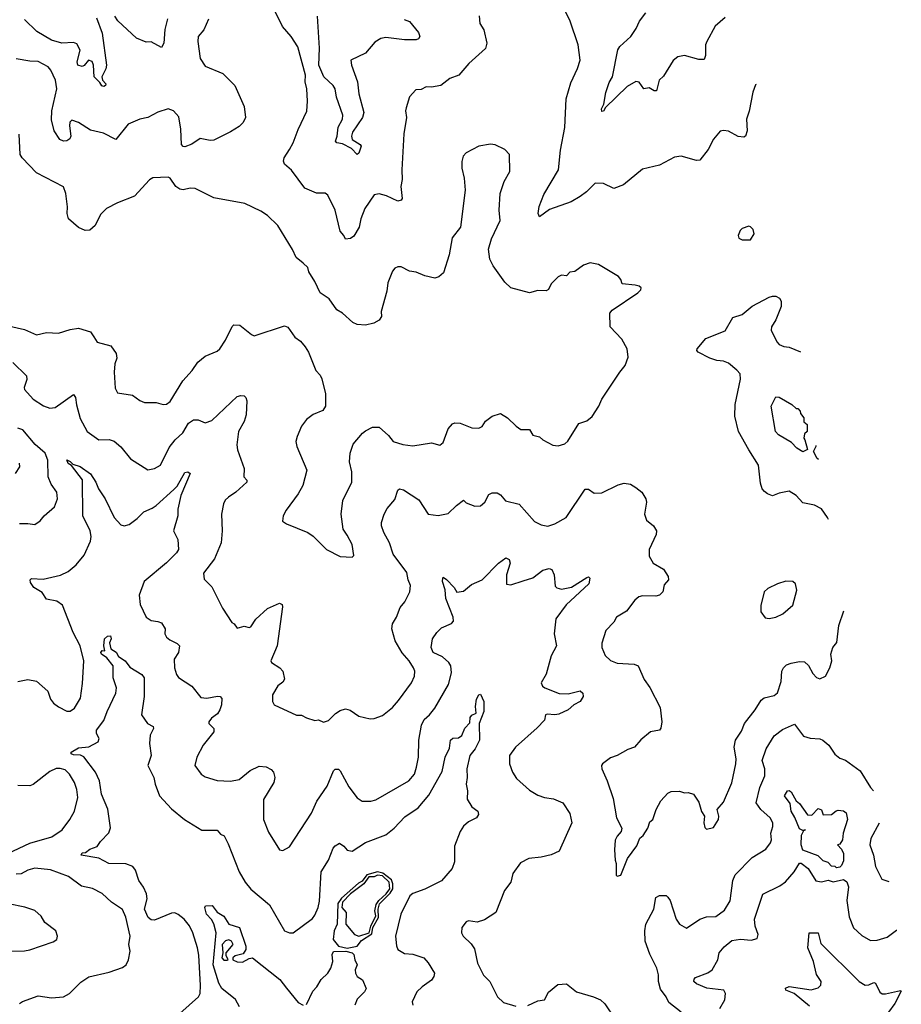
# Model space of a CAD drawing. Extents: x 2143765 to 2212931, y 878955 to 1017455.
# Tile 143 of 256: x 2206056 to 2211278, y 941191 to 947024. Entities that reach past the tile are written whole.
import ezdxf

# ---------------------------------------------------------------- set-up
doc = ezdxf.new("R2010")
doc.units = 0

msp = doc.modelspace()

# ---------------------------------------------------------------- linework, layer by layer
at = {"layer": '0CON20XD'}
for points in [[(2208777.5, 947047.5), (2208782.5, 947002.5), (2208806, 946965), (2208824, 946885), (2208815, 946854), (2208715.8, 946765), (2208657.5, 946695), (2208604.3, 946675.7), (2208550, 946635), (2208495, 946624), (2208464.1, 946625.9), (2208435, 946610), (2208401.7, 946608.3), (2208365, 946567.5), (2208345, 946502.5), (2208340.8, 946485), (2208348, 946445), (2208331.2, 946348.8), (2208319.5, 946135), (2208322.3, 946077.7), (2208314, 946035), (2208322, 945965), (2208315, 945954), (2208295, 945948.6), (2208229.7, 945979.7), (2208185, 945992.5), (2208155, 945986), (2208100, 945905), (2208077.1, 945845), (2208067.5, 945795), (2208035, 945742.5), (2208015, 945727.5), (2207985, 945723.3), (2207976.7, 945745), (2207955, 945771.2), (2207924.5, 945895), (2207881.2, 945985), (2207865, 945995.8), (2207815, 945995.6), (2207745, 946025.7), (2207665, 946131.9), (2207625, 946167.5), (2207619.2, 946185), (2207622.3, 946205), (2207654.1, 946255.9), (2207676.7, 946295), (2207706, 946374), (2207757.4, 946482.6), (2207761.3, 946541.3), (2207756.5, 946615), (2207747.5, 946655), (2207748.9, 946695), (2207704.2, 946864.2), (2207663.8, 946925), (2207613, 946983), (2207565, 947081.2)], [(2210417.8, 946641.1), (2210415, 946637.5), (2210398, 946595), (2210377.9, 946482.1), (2210361.5, 946435), (2210365.7, 946365), (2210355, 946333.3), (2210345, 946328.8), (2210312.7, 946332.7), (2210254.2, 946364.2), (2210225, 946368), (2210205, 946363.8), (2210165, 946316.7), (2210133.8, 946255), (2210085, 946192), (2210065, 946190.8), (2209975, 946216), (2209935, 946210), (2209845, 946162), (2209745, 946138.6), (2209632, 946045), (2209575, 946023.3), (2209515, 946054.2), (2209465, 946056), (2209414, 946005), (2209375, 945976), (2209322.5, 945945), (2209195, 945900), (2209135, 945856.7), (2209128, 945875), (2209132.3, 945917.7), (2209161.7, 945988.3), (2209247.1, 946135), (2209258.5, 946251.5), (2209285.6, 946385), (2209293.8, 946555), (2209320.8, 946649.2), (2209360.6, 946735), (2209375.8, 946785), (2209363.3, 946875), (2209316.7, 947015), (2209283.6, 947083.6)], [(2210235, 947036.9), (2210176.2, 946985), (2210126, 946895), (2210119.2, 946875), (2210117.9, 946812.1), (2210111.2, 946788.8), (2210079.2, 946789.2), (2209995, 946812), (2209955, 946803.3), (2209926.7, 946783.3), (2209870.5, 946689.5), (2209844.2, 946665.8), (2209828, 946602), (2209815, 946602), (2209785, 946620.8), (2209754.1, 946614.1), (2209725, 946653.3), (2209705, 946658.8), (2209655, 946627.5), (2209526.8, 946503.2), (2209515, 946481.2), (2209505, 946480), (2209501.4, 946495), (2209515.7, 946524.3), (2209527.1, 946592.9), (2209547.8, 946652.2), (2209566.7, 946685), (2209598.7, 946845), (2209610.4, 946865), (2209655, 946903.8), (2209676.9, 946925), (2209708, 946972), (2209727.1, 947015), (2209764.3, 947065.7)], [(2207175, 947026.7), (2207147.5, 946965), (2207114, 946925), (2207110.8, 946895), (2207125.8, 946795), (2207155, 946749.2), (2207258.8, 946705), (2207305, 946660.8), (2207330.6, 946635), (2207385, 946510), (2207394.3, 946445), (2207380, 946415), (2207355, 946392), (2207305, 946360), (2207205, 946310.5), (2207185, 946307.5), (2207125, 946320.9), (2207075, 946287.5), (2207035, 946270.6), (2207025, 946271.9), (2207013.8, 946285), (2207011.2, 946375), (2206998.8, 946448.8), (2206967.5, 946485), (2206935, 946496), (2206875, 946476), (2206815, 946444), (2206767.5, 946435), (2206698.8, 946405), (2206625, 946314.2), (2206551.8, 946351.8), (2206475, 946368.9), (2206405, 946415.7), (2206365, 946428), (2206353.2, 946416.8), (2206350.6, 946395), (2206359.2, 946335), (2206352, 946318), (2206335, 946306.2), (2206315, 946304.2), (2206294, 946315), (2206260.6, 946365), (2206245, 946430), (2206245.9, 946485), (2206275.9, 946615), (2206268.9, 946665), (2206240.5, 946725), (2206225, 946744.3), (2206165, 946777.3), (2206115, 946778.1), (2206035, 946792.9)], [(2206510.4, 947035), (2206543.5, 946945), (2206569.4, 946755), (2206566.8, 946733.2), (2206541.5, 946685), (2206545.8, 946665), (2206565.6, 946645), (2206564, 946635), (2206555, 946628.6), (2206542, 946632), (2206531.3, 946651.3), (2206497.3, 946685), (2206493.6, 946755), (2206485, 946775.6), (2206464.3, 946785), (2206437.5, 946752.5), (2206425, 946746), (2206399.4, 946755), (2206397, 946775), (2206414.1, 946844.1), (2206395, 946881.2), (2206375, 946889.2), (2206305, 946884.5), (2206245, 946902.9), (2206158, 946955), (2206085, 947024.5)], [(2206930.5, 947029.5), (2206914.7, 946965.3), (2206908.9, 946885), (2206895, 946860), (2206835, 946892.9), (2206805, 946890), (2206747.5, 946915), (2206636.6, 947016.6), (2206619.4, 947045)], [(2208332.5, 947025), (2208365, 947013.3), (2208417.8, 946947.8), (2208425.4, 946925), (2208418.5, 946911.5), (2208405, 946904.6), (2208335, 946904.7), (2208225, 946917.7), (2208195, 946913.6), (2208160, 946890), (2208105, 946825.7), (2208017.5, 946785), (2208021.9, 946755), (2208057.3, 946655), (2208065.4, 946585), (2208094.6, 946475), (2208086, 946445), (2208026.8, 946356.8), (2208020.4, 946335), (2208025.5, 946315), (2208072, 946285), (2208078.6, 946275), (2208065, 946234), (2208055, 946226), (2208021.7, 946261.7), (2207968.1, 946288.1), (2207935, 946293.9), (2207926.7, 946305), (2207936.5, 946335), (2207942.4, 946387.6), (2207968.8, 946435), (2207969.4, 946459.4), (2207932.5, 946565), (2207924.1, 946615), (2207912.1, 946635), (2207858.2, 946685), (2207827.6, 946755), (2207831.5, 946855), (2207819, 947045)], [(2205997.7, 945207.7), (2206085, 945188.5), (2206155, 945157.1), (2206215, 945171.2), (2206285, 945166.7), (2206355, 945189.2), (2206405, 945196), (2206475, 945174), (2206495.6, 945145.6), (2206514.4, 945114.4), (2206595, 945092.5), (2206627.1, 945047.1), (2206630.9, 945019.1), (2206620.4, 944985), (2206615.5, 944935), (2206621.9, 944841.9), (2206634.3, 944814.3), (2206725, 944798.8), (2206767.3, 944767.3), (2206795.8, 944755.8), (2206865, 944755.7), (2206905, 944744.2), (2206925, 944745.8), (2206947.4, 944762.6), (2207022.5, 944885), (2207077.5, 944945), (2207111.2, 944995), (2207155, 945031.2), (2207225, 945060), (2207242, 945075), (2207274.4, 945125), (2207314.2, 945205.8), (2207325, 945216.2), (2207360, 945215), (2207428.6, 945158.6), (2207445, 945151.2), (2207625, 945210), (2207645, 945202.5), (2207685, 945142.5), (2207719.3, 945119.3), (2207747.5, 945085), (2207766.7, 945055), (2207810.8, 944945), (2207835, 944918.8), (2207845.4, 944895.4), (2207866.9, 944806.9), (2207866.8, 944735), (2207852.1, 944707.9), (2207795, 944684.4), (2207754.3, 944655), (2207724.3, 944615), (2207699.2, 944555), (2207692, 944525), (2207698, 944495), (2207756, 944355), (2207733.8, 944265), (2207706.2, 944215), (2207635, 944117.5), (2207616.7, 944085), (2207613.6, 944053.6), (2207636.4, 944036.4), (2207762.5, 943985), (2207793.9, 943963.9), (2207873.3, 943885), (2207955, 943843.3), (2208025, 943840), (2208035, 943850), (2208026, 943915), (2207995, 943970), (2207972.5, 944005), (2207959.2, 944095), (2207970.8, 944175), (2208023.1, 944285), (2208022.5, 944345), (2208008.6, 944405), (2208014.4, 944455), (2208031.1, 944508.9), (2208086, 944575), (2208105, 944589.2), (2208145, 944610.6), (2208185, 944610), (2208240.9, 944560.9), (2208268.8, 944525), (2208325, 944507.5), (2208385, 944500), (2208495, 944517.5), (2208545, 944503.3), (2208565, 944520), (2208595, 944600), (2208620.5, 944629.5), (2208633.9, 944636.1), (2208665, 944634.2), (2208735, 944606), (2208775, 944604), (2208795, 944614), (2208816, 944645), (2208855, 944676), (2208905, 944690), (2208945, 944666.2), (2208996.2, 944615), (2209025, 944596.2), (2209075, 944596), (2209095, 944563.3), (2209135, 944553.3), (2209154.2, 944534.2), (2209215, 944503.3), (2209245, 944498.8), (2209285, 944511.2), (2209302.3, 944527.7), (2209368.3, 944631.7), (2209415, 944648), (2209446.9, 944673.1), (2209486.2, 944735), (2209505, 944776.7), (2209610, 944935), (2209643.3, 944975), (2209660, 945025), (2209653.8, 945075), (2209622.3, 945132.3), (2209553.8, 945205), (2209552, 945285), (2209565.9, 945304.1), (2209716.7, 945405), (2209736, 945424), (2209736.7, 945435), (2209725, 945446.2), (2209702, 945452), (2209625, 945460), (2209617.5, 945485), (2209602.3, 945502.3), (2209485, 945574), (2209435, 945583.8), (2209395, 945570), (2209345, 945532.5), (2209315, 945527.5), (2209295, 945507.5), (2209265, 945510), (2209245, 945500), (2209205, 945458.8), (2209187.5, 945425), (2209175, 945417.1), (2209125, 945419.5), (2209075, 945405.5), (2208964.7, 945434.7), (2208929.6, 945469.6), (2208861.5, 945565), (2208841.8, 945605), (2208833.5, 945665), (2208851.1, 945725), (2208901.5, 945835), (2208895.4, 945895), (2208901.4, 945995), (2208925.8, 946065), (2208958.8, 946125), (2208956.7, 946225), (2208930, 946255), (2208873.3, 946283.3), (2208845, 946286.2), (2208775.9, 946274.1), (2208700, 946235), (2208683.8, 946215), (2208674.1, 946184.1), (2208674.2, 946144.2), (2208688, 946085), (2208693.8, 946015), (2208666.2, 945795), (2208618.3, 945731.7), (2208599.1, 945630.9), (2208566.2, 945525), (2208538.6, 945501.4), (2208515, 945493.6), (2208455, 945505.6), (2208405, 945528.6), (2208364.3, 945534.3), (2208315, 945560), (2208295, 945560), (2208277.7, 945552.3), (2208263.8, 945535), (2208236, 945465), (2208230.8, 945415), (2208197.5, 945295), (2208198.8, 945265), (2208185.5, 945244.5), (2208153.9, 945226.1), (2208105, 945214.5), (2208055, 945217.5), (2208029.4, 945229.4), (2207968, 945285), (2207934, 945305), (2207889.7, 945369.7), (2207835.7, 945405.7), (2207805, 945472.5), (2207769.3, 945529.3), (2207763.3, 945555), (2207735, 945581.2), (2207693.8, 945615), (2207672.7, 945662.7), (2207584.1, 945804.1), (2207523.9, 945863.9), (2207485, 945890), (2207390, 945935), (2207205, 945969.2), (2207095, 946024.2), (2207065, 946025.8), (2207025, 946016), (2207005, 946019.2), (2206980.8, 946035), (2206948, 946085), (2206935, 946092), (2206845, 946088), (2206825, 946076), (2206735, 945978), (2206635, 945940), (2206570, 945905), (2206535, 945870), (2206502.5, 945805), (2206472.1, 945777.9), (2206444.5, 945774.5), (2206405, 945792.5), (2206344.4, 945844.4), (2206336.7, 945876.7), (2206340, 945915), (2206330, 945995), (2206314.4, 946034.4), (2206155, 946116.9), (2206070, 946205), (2206058.6, 946225), (2206053.3, 946345)], [(2210385, 945720), (2210406.7, 945755), (2210400.7, 945780.7), (2210385, 945797.5), (2210375, 945800), (2210335, 945787.5), (2210323.9, 945776.1), (2210312.5, 945745), (2210315, 945730), (2210335, 945720), (2210385, 945720)], [(2210847.1, 944062.2), (2210841.9, 944075), (2210805, 944127.1), (2210765, 944146.9), (2210695, 944161.9), (2210655, 944205.7), (2210615, 944230.8), (2210555, 944219.4), (2210515, 944202.9), (2210485, 944214.2), (2210467.9, 944227.9), (2210454.3, 944245), (2210445, 944277.5), (2210433.3, 944385), (2210375, 944475.6), (2210313.4, 944583.4), (2210292.5, 944675), (2210294.6, 944745), (2210326.2, 944895), (2210323.1, 944925), (2210305, 944948.6), (2210255, 944988.2), (2210225, 945001.8), (2210185, 945005.6), (2210145, 945018.1), (2210075, 945054), (2210066.2, 945065), (2210068.8, 945075), (2210121.2, 945135), (2210235, 945180.8), (2210280.2, 945259.8), (2210335, 945277.5), (2210395, 945327.1), (2210495, 945380.8), (2210515.9, 945385.9), (2210535, 945386), (2210556.7, 945375), (2210565.9, 945355.9), (2210565.7, 945325.7), (2210535.6, 945245), (2210509.5, 945205), (2210507.8, 945185), (2210541.1, 945115), (2210555, 945100.6), (2210581.7, 945088.3), (2210615, 945084.3), (2210681.5, 945057)], [(2206015, 944994), (2206095.8, 944915), (2206097.7, 944892.3), (2206081.9, 944845), (2206083.4, 944833.4), (2206135.6, 944775), (2206195.9, 944735.9), (2206235, 944722.7), (2206265, 944725.5), (2206375, 944803.8), (2206386.2, 944786.2), (2206391.9, 944741.9), (2206415, 944661.2), (2206455.8, 944585), (2206525, 944534.4), (2206585, 944536.7), (2206615, 944527.5), (2206655, 944494.2), (2206712.6, 944422.6), (2206815, 944357.5), (2206855, 944364.3), (2206890.8, 944385), (2206941.1, 944488.9), (2206976.2, 944535), (2207022.7, 944577.3), (2207055, 944633.3), (2207085, 944654.4), (2207113.7, 944653.7), (2207155.4, 944635.4), (2207195, 944648.8), (2207345, 944792.2), (2207365, 944798.5), (2207385, 944795.6), (2207395, 944785.6), (2207401, 944765), (2207397.1, 944682.9), (2207385, 944644.3), (2207352.3, 944585), (2207342.3, 944505), (2207346.2, 944475), (2207385.6, 944365), (2207384.4, 944315), (2207400.8, 944295), (2207401.4, 944285), (2207335.8, 944224.2), (2207292, 944195), (2207273.5, 944176.5), (2207262.9, 944155), (2207250.9, 944095), (2207255.5, 943995), (2207249.6, 943925), (2207210.4, 943829.6), (2207143.8, 943745), (2207149.5, 943709.5), (2207195, 943663.3), (2207257.7, 943537.7), (2207313.2, 943453.2), (2207326.7, 943445), (2207345, 943420), (2207385, 943431.2), (2207415, 943423.8), (2207425, 943426.7), (2207455, 943472), (2207524.5, 943535.5), (2207595, 943568), (2207610, 943560), (2207612.9, 943545), (2207581.4, 943315), (2207543.3, 943225), (2207547.5, 943215), (2207596.7, 943185), (2207613.8, 943165), (2207623.6, 943116.4), (2207615, 943100), (2207585, 943076.7), (2207553.8, 943025), (2207553.3, 942985), (2207563.3, 942965), (2207695, 942903.8), (2207725, 942903.8), (2207755, 942887.1), (2207805, 942872), (2207825, 942876), (2207855, 942862.5), (2207885, 942872.5), (2207926.6, 942913.4), (2207955, 942930.8), (2207985, 942942), (2208013.3, 942933.3), (2208065, 942897.5), (2208132.7, 942882.7), (2208155.6, 942884.4), (2208205, 942901.4), (2208265, 942949.2), (2208299.5, 942990.5), (2208377.5, 943095), (2208394.1, 943134.1), (2208395.6, 943165), (2208388.9, 943185), (2208363.5, 943225), (2208322.2, 943272.2), (2208280, 943345), (2208259.5, 943415), (2208264.4, 943445), (2208287.5, 943485), (2208308.7, 943541.3), (2208337.5, 943575), (2208367.5, 943635), (2208371.7, 943671.7), (2208358, 943705), (2208349.8, 943749.8), (2208267.3, 943857.3), (2208245.9, 943925), (2208212.3, 943985), (2208200, 944025), (2208200, 944045), (2208214.6, 944095.4), (2208232.8, 944127.2), (2208278.6, 944181.4), (2208295, 944236.2), (2208305, 944244.3), (2208328.9, 944238.9), (2208420.2, 944180.2), (2208475, 944094), (2208535, 944086), (2208595, 944098.8), (2208643.6, 944146.4), (2208685, 944176.7), (2208700.8, 944160.8), (2208751.7, 944141.7), (2208785, 944144.4), (2208811.4, 944165), (2208835, 944212), (2208855, 944220), (2208885, 944220), (2208905, 944208.8), (2208934.4, 944174.4), (2209015, 944153.1), (2209105, 944050.8), (2209145, 944032), (2209185, 944024.2), (2209225, 944037.1), (2209293.8, 944075), (2209405, 944242), (2209425, 944242), (2209459.1, 944219.1), (2209505, 944220.8), (2209601.3, 944268.7), (2209637.3, 944277.3), (2209673.2, 944273.2), (2209705, 944252.5), (2209742, 944225), (2209764, 944185), (2209768, 944165), (2209756.2, 944095), (2209769.3, 944059.3), (2209811.2, 944025), (2209828.8, 943995), (2209825.9, 943974.1), (2209784.3, 943885.7), (2209784, 943845), (2209808.8, 943805), (2209868.8, 943768.8), (2209897.1, 943725), (2209900, 943705), (2209874.3, 943675.7), (2209866, 943635), (2209846, 943615), (2209825, 943608.9), (2209745, 943610.8), (2209723.8, 943605), (2209700, 943585), (2209650.4, 943519.6), (2209592, 943485), (2209575.6, 943454.4), (2209528, 943405), (2209505, 943330), (2209503.8, 943305), (2209525, 943257.5), (2209555, 943226.7), (2209595, 943212.5), (2209695, 943205.8), (2209720, 943195), (2209756, 943115), (2209788.3, 943068.3), (2209849.4, 942949.4), (2209858.9, 942865), (2209853.5, 942826.5), (2209846, 942815), (2209793.3, 942805), (2209735, 942756.7), (2209697.5, 942715), (2209659.2, 942700.8), (2209595, 942663.8), (2209555, 942650), (2209507.5, 942615), (2209502.5, 942605), (2209503.8, 942585), (2209536, 942515), (2209570.5, 942410.5), (2209592, 942295), (2209623.3, 942235), (2209618.8, 942215), (2209595, 942187.5), (2209583.6, 942163.6), (2209580, 942105), (2209582.5, 942045), (2209590, 942025), (2209590, 941955), (2209595, 941950), (2209617.5, 941955), (2209656.4, 942053.6), (2209711.2, 942128.8), (2209730, 942175), (2209748.8, 942191.2), (2209776.7, 942235), (2209788.8, 942271.2), (2209805.7, 942285), (2209825.4, 942344.6), (2209853.9, 942396.1), (2209895, 942442), (2209915, 942452), (2209965, 942453.3), (2209995, 942443.8), (2210016, 942446)], [(2210695, 944464), (2210658.8, 944485), (2210628.6, 944518.6), (2210550, 944565), (2210532.5, 944585), (2210506.7, 944735), (2210535, 944790), (2210555, 944787.5), (2210630, 944745), (2210655, 944720), (2210665, 944720), (2210680, 944705), (2210681.7, 944691.7), (2210700, 944665), (2210701.7, 944641.7), (2210720, 944625), (2210720, 944585), (2210705, 944570), (2210700, 944545), (2210707.5, 944535), (2210721.7, 944478.3), (2210695, 944464)], [(2206055, 944039.2), (2206105, 944040), (2206145, 944033.3), (2206177.5, 944055), (2206200, 944085), (2206262.1, 944137.9), (2206280.5, 944185), (2206276.2, 944225), (2206243.2, 944273.2), (2206225.3, 944315), (2206222.3, 944415), (2206206.9, 944455), (2206148, 944508), (2206075, 944594.7), (2206045, 944603.3)], [(2210787.7, 944418.7), (2210780, 944425), (2210758.8, 944465), (2210773.1, 944496.9), (2210773.8, 944502.1)], [(2206031.2, 944335), (2206056, 944375), (2206055, 944396.7)], [(2206119.1, 943689.1), (2206117.1, 943705), (2206125, 943714.2), (2206195, 943708.5), (2206297.3, 943732.7), (2206342.5, 943755), (2206391.1, 943795), (2206437.6, 943852.4), (2206475.4, 943935), (2206478.4, 943961.6), (2206472.8, 943995), (2206429.4, 944085), (2206427.9, 944297.9), (2206361.9, 944381.9), (2206343.3, 944395), (2206335, 944416), (2206355, 944406.7), (2206370.5, 944390.5), (2206415, 944376.6), (2206475, 944334.4), (2206507.5, 944285), (2206522.5, 944245), (2206562.9, 944185), (2206615, 944073.8), (2206655, 944031.4), (2206675, 944025.6), (2206705, 944033.3), (2206752, 944068), (2206790.9, 944109.1), (2206839.7, 944130.3), (2206865, 944146.2), (2206969.5, 944240.5), (2206988.6, 944261.4), (2207035, 944342.2), (2207052.5, 944345), (2207066.2, 944335), (2207010.5, 944205), (2206992.5, 944125), (2206992.9, 944085), (2206967.5, 943995), (2206993.3, 943945), (2206995.8, 943885), (2206984, 943865), (2206925, 943805.7), (2206793.1, 943695), (2206763.8, 943615), (2206770.2, 943560.2), (2206804.5, 943484.5), (2206834.5, 943464.5), (2206875, 943459.4), (2206895, 943450), (2206917.8, 943415), (2206915.8, 943385), (2206925, 943366.2), (2206945, 943349.2), (2206988.9, 943328.9), (2207002, 943315), (2206995.7, 943275), (2206970, 943235), (2206971.9, 943185), (2206984.2, 943145), (2206997.3, 943127.3), (2207076.2, 943075), (2207128.8, 943008.8), (2207165, 943004.3), (2207227.1, 943017.1), (2207243.8, 943013.8), (2207253.3, 943003.3), (2207251.9, 942965), (2207241.1, 942935), (2207227.5, 942912.5), (2207191.1, 942885), (2207176.9, 942865), (2207176, 942855), (2207206, 942825), (2207206.2, 942805), (2207142, 942725), (2207104.2, 942655), (2207093.8, 942605), (2207130, 942555), (2207155, 942538.8), (2207225, 942516.2), (2207305, 942511.9), (2207355, 942522.7), (2207420.8, 942575), (2207475, 942600.6), (2207515, 942597.1), (2207545, 942580.8), (2207559.2, 942565), (2207566.9, 942535), (2207561.9, 942505), (2207500.5, 942405), (2207500.4, 942285), (2207529.6, 942209.6), (2207595, 942106.7), (2207615, 942101.2), (2207655, 942123.8), (2207785, 942324), (2207815.7, 942395), (2207876.6, 942483.4), (2207915, 942573.8), (2207925, 942584), (2207945, 942584), (2207955, 942574), (2208005, 942480), (2208055, 942413.8), (2208085, 942394), (2208135, 942394.2), (2208165, 942402.9), (2208362, 942515), (2208394.4, 942555), (2208407.1, 942595), (2208418.2, 942655), (2208420, 942755), (2208435.5, 942845), (2208452.4, 942877.6), (2208483.3, 942905), (2208515.5, 942945), (2208596.5, 943085), (2208613.3, 943155), (2208610, 943195), (2208598.6, 943215), (2208560.2, 943250.2), (2208505.8, 943275), (2208494.3, 943305), (2208500.8, 943355), (2208527.2, 943392.8), (2208555, 943420.8), (2208614.2, 943445.8), (2208625, 943460), (2208623.5, 943485), (2208580.8, 943595), (2208577.2, 943647.2), (2208560.8, 943695), (2208562.1, 943717.9), (2208565, 943721.2), (2208585, 943707.1), (2208629.4, 943659.4), (2208645, 943633.3), (2208685, 943637.5), (2208733, 943677), (2208795, 943706.2), (2208892.9, 943805), (2208935, 943836.7), (2208955, 943825.7), (2208961.8, 943805), (2208940, 943735), (2208940, 943680), (2208965, 943675.8), (2209038.8, 943698.8), (2209095, 943716.9), (2209155, 943762.2), (2209192.3, 943772.3), (2209207.3, 943767.3), (2209221.9, 943735), (2209227.5, 943667.5), (2209237.5, 943657.5), (2209265, 943650), (2209325, 943662.5), (2209415, 943720), (2209425, 943723.3), (2209433.3, 943715), (2209427.7, 943682.3), (2209293.6, 943556.4), (2209232.5, 943475), (2209221.4, 943385), (2209236, 943315), (2209204.5, 943255.5), (2209173.6, 943146.4), (2209144, 943095), (2209153.8, 943075), (2209166.7, 943065), (2209251.7, 943031.7), (2209305, 943030), (2209375, 943047.5), (2209391.4, 943035), (2209394.3, 943015), (2209375.3, 942984.7), (2209338.8, 942965), (2209305.7, 942934.3), (2209250.5, 942909.5), (2209225, 942905.7), (2209180.8, 942909.2), (2209170, 942905), (2209164, 942875), (2209122.1, 942827.9), (2208992, 942715), (2208957.5, 942665), (2208957.5, 942615), (2208974.2, 942565), (2208998.3, 942528.3), (2209075, 942459.2), (2209125, 942429.4), (2209165.4, 942415.4), (2209218, 942408), (2209272.5, 942385), (2209315, 942321.2), (2209327.1, 942265), (2209251.7, 942098.3), (2209205, 942077.1), (2209145, 942061.4), (2209072.5, 942055), (2209022.1, 942027.9), (2208978, 941965), (2208965, 941913.3), (2208927.5, 941865), (2208875.8, 941735), (2208808.3, 941691.7), (2208765, 941677.5), (2208715, 941685.6), (2208701.5, 941678.5), (2208674.3, 941645.7), (2208673.6, 941613.6), (2208683.8, 941593.8), (2208729.3, 941549.3), (2208749.3, 941519.3), (2208766.9, 941435), (2208802.6, 941362.6), (2208840, 941325), (2208886.7, 941235), (2208921.7, 941201.7), (2208995, 941180)], [(2206045, 943103.1), (2206105, 943115.6), (2206156.2, 943105), (2206222, 943045), (2206238.3, 942998.3), (2206255.5, 942975.5), (2206285, 942952.9), (2206335, 942928.1), (2206355, 942927.5), (2206380.6, 942945), (2206415.6, 943005), (2206427.9, 943092.1), (2206436.5, 943225), (2206414.6, 943315), (2206372.9, 943392.9), (2206309.1, 943555), (2206275, 943578.5), (2206215, 943590.8), (2206189.9, 943629.9), (2206139.7, 943659.7), (2206119.1, 943689.1)], [(2210495, 943476.7), (2210535, 943483.8), (2210575.8, 943504.2), (2210636, 943555), (2210658.8, 943645), (2210651.7, 943681.7), (2210635.9, 943695.9), (2210595, 943696.7), (2210545, 943681.2), (2210487.5, 943655), (2210466.1, 943633.9), (2210446.4, 943553.6), (2210446.7, 943515), (2210471.2, 943481.2), (2210495, 943476.7)], [(2210016, 942446), (2210046.7, 942435), (2210079.1, 942389.1), (2210095, 942332.5), (2210113.3, 942305), (2210108.6, 942265), (2210115, 942237.5), (2210125, 942227.5), (2210165, 942237.5), (2210196, 942285), (2210198, 942305), (2210186.7, 942345), (2210225, 942387.5), (2210275, 942502.5), (2210297.8, 942615), (2210300, 942645), (2210288.9, 942715), (2210295.6, 942755), (2210331.3, 942808.7), (2210350, 942855), (2210413.3, 942935), (2210447.6, 942992.4), (2210465, 943005.7), (2210525, 943020), (2210545, 943036.2), (2210566.1, 943103.9), (2210571.1, 943165), (2210580, 943185), (2210598.9, 943201.1), (2210625, 943211.8), (2210675, 943221.2), (2210705, 943218.9), (2210728.5, 943198.5), (2210755, 943150), (2210775, 943126.7), (2210795, 943118.8), (2210830, 943135), (2210854, 943185), (2210866.1, 943226.1), (2210860, 943265), (2210873.3, 943305), (2210895.8, 943334.2), (2210907.3, 943435), (2210937.1, 943521.1)], [(2206545, 943286), (2206560, 943285), (2206553.8, 943313.8), (2206558, 943355), (2206575, 943372), (2206593.8, 943373.8), (2206597.5, 943355), (2206587.5, 943332.5), (2206595.7, 943295.7), (2206626.7, 943276.7), (2206640.3, 943250.3), (2206680, 943225), (2206708.3, 943188.3), (2206778.8, 943145), (2206792.5, 943125), (2206792.5, 943015), (2206777.1, 942905), (2206813.8, 942855), (2206845.9, 942835.9), (2206848.8, 942825), (2206828.6, 942785), (2206824.4, 942735.6), (2206834.4, 942665), (2206815.6, 942605), (2206851.1, 942535), (2206858.5, 942495), (2206884.2, 942425), (2206955, 942349.2), (2207032.5, 942285), (2207135, 942222.2), (2207225, 942222), (2207245, 942198), (2207267.8, 942187.8), (2207291.5, 942141.5), (2207355.5, 941975), (2207390.6, 941915), (2207425, 941872.5), (2207535, 941780.8), (2207625, 941626.7), (2207655, 941613.3), (2207675, 941613.3), (2207790.3, 941699.7), (2207805, 941718.8), (2207824.5, 941765), (2207832.6, 941802.6), (2207840.9, 941975), (2207885.4, 942044.6), (2207912.9, 942115), (2207925, 942130), (2207950, 942145), (2207975, 942128), (2207995, 942104.2), (2208025, 942098.9), (2208105, 942149.4), (2208224.7, 942195.3), (2208275, 942234.4), (2208338.3, 942301.7), (2208415.6, 942355), (2208479.4, 942430.6), (2208559.2, 942570.8), (2208576.8, 942655), (2208602, 942708), (2208607.5, 942755), (2208622.1, 942767.9), (2208655, 942770), (2208675, 942783.8), (2208692.5, 942827.5), (2208721.7, 942858.3), (2208725, 942890), (2208735, 942903.3), (2208760, 942915), (2208755.5, 942955), (2208761.9, 942998.1), (2208775, 943023.3), (2208785, 943027.5), (2208805.8, 942985), (2208806.2, 942925), (2208778, 942855), (2208778.9, 942755), (2208753.8, 942705), (2208722.5, 942665), (2208704.7, 942585), (2208706.4, 942533.6), (2208700, 942495), (2208708.6, 942455), (2208706.4, 942406.4), (2208735, 942361.2), (2208770, 942335), (2208773.3, 942315), (2208762.5, 942295), (2208715, 942271.4), (2208684.7, 942245.3), (2208664.2, 942215), (2208631.7, 942128.3), (2208631.1, 942035), (2208616.9, 941995), (2208555, 941921.4), (2208455, 941873.3), (2208385, 941847.8), (2208367.6, 941832.4), (2208314.5, 941725), (2208281.9, 941595), (2208287.6, 941537.6), (2208296.2, 941515), (2208335, 941490.8), (2208385, 941487.1), (2208450, 941465), (2208475, 941436.7), (2208512.9, 941375), (2208509.4, 941355), (2208495.4, 941334.6), (2208439.2, 941295), (2208408.6, 941265), (2208380.8, 941205), (2208384, 941185)], [(2207005, 941135.8), (2207115.4, 941234.6), (2207124.6, 941255.4), (2207127.6, 941302.4), (2207117.9, 941482.1), (2207109.6, 941525), (2207082.3, 941615), (2207061.5, 941655), (2207030.4, 941695), (2206995, 941722.9), (2206975, 941731.8), (2206955, 941730.5), (2206855, 941690), (2206835, 941692), (2206816.2, 941705), (2206794.6, 941754.6), (2206810.6, 941815), (2206807.2, 941845), (2206789.1, 941885), (2206760.6, 941925), (2206741.8, 941985), (2206727, 942007), (2206685, 942023.3), (2206584.8, 942024.8), (2206525, 942056.9), (2206419.4, 942075), (2206425, 942087.3), (2206445, 942089.4), (2206470.9, 942109.1), (2206515.4, 942124.6), (2206534.4, 942155), (2206584, 942206), (2206594.6, 942235.4), (2206577.6, 942347.6), (2206541.2, 942435), (2206529.5, 942515), (2206504.5, 942565), (2206436, 942656), (2206416, 942666), (2206375, 942667.9), (2206361.1, 942675), (2206360.6, 942685), (2206405, 942709.3), (2206465, 942715.5), (2206520, 942745), (2206526.2, 942765), (2206510, 942795), (2206510, 942815), (2206555, 942871.2), (2206573.2, 942925), (2206626.2, 943035), (2206628.8, 943065), (2206610, 943125), (2206610, 943195), (2206572.4, 943242.4), (2206541.2, 943265), (2206536.7, 943275), (2206545, 943286)], [(2209975, 941143.3), (2209901.2, 941201.2), (2209885.7, 941235), (2209850.9, 941280.9), (2209839.4, 941325), (2209840, 941365), (2209830, 941405), (2209788.1, 941488.1), (2209761.2, 941565), (2209758.8, 941625), (2209764.5, 941665), (2209811.4, 941755), (2209825, 941823.3), (2209845, 941836), (2209885, 941836), (2209895, 941826.2), (2209909.4, 941805), (2209944.5, 941694.5), (2209965, 941666.2), (2210005, 941641.2), (2210084.5, 941695.5), (2210125, 941708.6), (2210178.7, 941711.3), (2210230.9, 941749.1), (2210265.4, 941804.6), (2210281.2, 941925), (2210295, 941957.1), (2210395, 942060), (2210475, 942110), (2210503.2, 942146.8), (2210508.6, 942165), (2210505.7, 942205), (2210517.5, 942245), (2210517.3, 942265), (2210500.9, 942295), (2210445.5, 942345), (2210418.5, 942385), (2210439.6, 942475), (2210470, 942545), (2210469.2, 942585), (2210454.6, 942635.4), (2210476.9, 942705), (2210525, 942782), (2210575, 942819.2), (2210645, 942850), (2210699.7, 942779.7), (2210737.6, 942767.6), (2210795, 942763.6), (2210814.2, 942755), (2210849.2, 942725), (2210885, 942672.9), (2210915, 942648.6), (2210947, 942637), (2211035, 942573.8), (2211095, 942476), (2211114.4, 942456.1)], [(2205951.2, 942068.8), (2206115, 942144.7), (2206247, 942183), (2206308, 942225), (2206353.8, 942285), (2206380.8, 942335), (2206399.4, 942415), (2206395, 942462.5), (2206381.1, 942505), (2206351.5, 942555), (2206325, 942579.5), (2206295, 942588.2), (2206272.7, 942587.3), (2206235, 942569.6), (2206135, 942493.6), (2206115, 942484.6), (2206045, 942487.3)], [(2210895, 942000), (2210887, 942007), (2210865, 942010), (2210845, 942030), (2210815, 942040), (2210785, 942070), (2210695, 942103.3), (2210684.7, 942135), (2210687.7, 942192.3), (2210700, 942220), (2210710, 942225), (2210695, 942220), (2210675, 942231.2), (2210647.9, 942297.9), (2210626, 942335), (2210619.5, 942379.5), (2210586.9, 942425), (2210605, 942455.8), (2210615, 942457.5), (2210625, 942449.2), (2210655.8, 942395.8), (2210675, 942381.2), (2210723.6, 942313.6), (2210748.8, 942311.2), (2210785, 942350), (2210805, 942342.5), (2210815, 942313.8), (2210865.8, 942314.2), (2210892.7, 942337.3), (2210905, 942340.6), (2210935, 942336.5), (2210951.4, 942325), (2210960, 942285), (2210933.3, 942205), (2210930.8, 942165), (2210915, 942140), (2210900, 942135), (2210925, 942110), (2210935.5, 942085), (2210935, 942040), (2210925, 942012.5), (2210915, 942002.5), (2210895, 942000)], [(2211146.3, 942264.4), (2211097.4, 942172.6), (2211091.8, 942135), (2211114.4, 942075), (2211125, 942006.7), (2211163, 941933), (2211204, 941918.1)], [(2206055, 941196.2), (2206073, 941207), (2206165, 941240), (2206245, 941229.6), (2206315, 941234.6), (2206350, 941255), (2206417.6, 941322.4), (2206465, 941353.8), (2206585, 941380.8), (2206665, 941408.8), (2206686.7, 941425), (2206701.2, 941455), (2206711.2, 941505), (2206702.5, 941545), (2206710, 941595), (2206685, 941706.2), (2206665, 941753.3), (2206598.8, 941795), (2206545, 941846.2), (2206486.4, 941876.4), (2206421.3, 941891.3), (2206345, 941948.5), (2206238.3, 941988.3), (2206145, 941997.4), (2206105, 941985.3), (2206065, 941963.3), (2206035, 941961.8)], [(2210204.2, 941165.8), (2210233.8, 941216.2), (2210236, 941255), (2210226.2, 941275), (2210127.2, 941287.2), (2210065, 941311.1), (2210050, 941325), (2210050.7, 941339.3), (2210060, 941350), (2210133.1, 941376.9), (2210157.5, 941395), (2210190.8, 941455), (2210199.2, 941495), (2210229.1, 941530.9), (2210275, 941568.9), (2210325, 941576.4), (2210389.7, 941570.3), (2210425, 941580), (2210430.8, 941605), (2210412.6, 941652.6), (2210409.2, 941695), (2210457.8, 941842.2), (2210558.2, 941891.8), (2210592.9, 941917.1), (2210644, 941976), (2210675, 942026.7), (2210685, 942026.7), (2210725.7, 941995.7), (2210772.1, 941922.1), (2210805, 941915.4), (2210845, 941927.1), (2210875, 941917.2), (2210935, 941929.4), (2210956.2, 941916.2), (2210966.4, 941886.4), (2210955.4, 941805), (2210968.8, 941708.8), (2210994.2, 941644.2), (2211045, 941597.5), (2211095, 941568.1), (2211135, 941570.4), (2211195, 941588.5), (2211249.2, 941629.2), (2211252, 941629.4)], [(2207995, 941524.2), (2208054.6, 941535.4), (2208080.4, 941569.6), (2208141.5, 941608.5), (2208148.3, 941645), (2208182.2, 941705), (2208180.1, 941755), (2208187.3, 941785), (2208250.6, 941849.4), (2208266.8, 941875), (2208266.5, 941905), (2208258.8, 941928.8), (2208206.8, 941966.8), (2208175, 941974.5), (2208111.8, 941958.2), (2208085, 941919.3), (2208062.4, 941907.6), (2207961.3, 941818.7), (2207941.4, 941788.6), (2207935.5, 941664.5), (2207918.5, 941625), (2207912.8, 941575), (2207945, 941535.5), (2207995, 941524.2)], [(2208065, 941593.9), (2208126, 941615), (2208136.1, 941653.9), (2208166.1, 941715), (2208160.5, 941745), (2208168.4, 941781.6), (2208183.5, 941806.5), (2208225.9, 941845), (2208248.7, 941875), (2208244.2, 941915), (2208205, 941951.8), (2208175, 941956.5), (2208155, 941946.1), (2208124.9, 941945), (2208095.1, 941904.9), (2208014.8, 941845), (2207967.1, 941795), (2207965, 941763.5), (2207989.4, 941735), (2207987.5, 941665), (2208038.5, 941605), (2208065, 941593.9)], [(2205985.8, 941505.8), (2206085, 941507.5), (2206115, 941514.2), (2206255, 941560), (2206276.1, 941573.9), (2206280, 941595), (2206270, 941625), (2206203.8, 941675), (2206182.3, 941712.3), (2206145, 941746), (2206085.7, 941765.7), (2205990, 941785)], [(2207357.6, 941175), (2207335, 941218.2), (2207253.3, 941285), (2207235.2, 941315.2), (2207202.6, 941425), (2207219.1, 941615), (2207206.5, 941666.5), (2207192.1, 941692.1), (2207162, 941725), (2207153.3, 941765), (2207156.7, 941773.3), (2207195.3, 941775.3), (2207225.6, 941735.6), (2207265, 941712), (2207295, 941666), (2207358.8, 941645), (2207396, 941535), (2207396, 941515), (2207379.4, 941490.6), (2207331.7, 941478.3), (2207319.2, 941465), (2207318, 941455), (2207345, 941441.8), (2207375, 941440), (2207415, 941462.5), (2207435, 941466.7), (2207596.7, 941336.7), (2207635.4, 941285.4), (2207705, 941201.4), (2207735, 941185.7)], [(2210735, 941179.5), (2210643.7, 941253.7), (2210594, 941275), (2210593.3, 941286.7), (2210615, 941295.6), (2210745, 941276.2), (2210785, 941288.1), (2210801.4, 941305), (2210802.9, 941325), (2210776.3, 941366.3), (2210759.1, 941445), (2210724.2, 941525), (2210733.3, 941615), (2210785, 941613.3), (2210801.4, 941551.4), (2211028.2, 941325), (2211065, 941303.6), (2211085, 941305.5), (2211115, 941318.9), (2211125, 941315.7), (2211151.8, 941261.8), (2211165, 941253.1), (2211185, 941251.9), (2211255, 941269.2), (2211275, 941272.5), (2211278.3, 941268.3), (2211240.6, 941195), (2211202.9, 941145)], [(2207265, 941452.3), (2207285, 941452.9), (2207290, 941455), (2207278.9, 941478.9), (2207278.6, 941495), (2207320.8, 941545), (2207310.8, 941565), (2207295, 941571.8), (2207275, 941566.5), (2207254.6, 941545), (2207260, 941495), (2207252.7, 941465), (2207265, 941452.3)], [(2207755, 941190), (2207791.5, 941268.5), (2207815.7, 941295), (2207841.9, 941338.1), (2207880.8, 941375), (2207899.4, 941405), (2207911.3, 941445), (2207906.4, 941485), (2207915, 941502.7), (2207987.1, 941505), (2208025.5, 941495), (2208035.6, 941485), (2208041.1, 941455), (2208055.5, 941425), (2208042.9, 941395), (2208045.7, 941375), (2208055.7, 941355.7), (2208086.7, 941335), (2208107.5, 941285), (2208098, 941265), (2208055, 941222), (2208040.6, 941185)], [(2209065, 941183.8), (2209125, 941211.2), (2209165, 941216.7), (2209187.6, 941262.4), (2209243, 941307), (2209295, 941312.5), (2209355, 941264), (2209455, 941235.8), (2209496.8, 941216.8), (2209523, 941193), (2209582.7, 941102.7)]]:
    msp.add_lwpolyline(points, dxfattribs=at)

doc.saveas('drawing.dxf')
